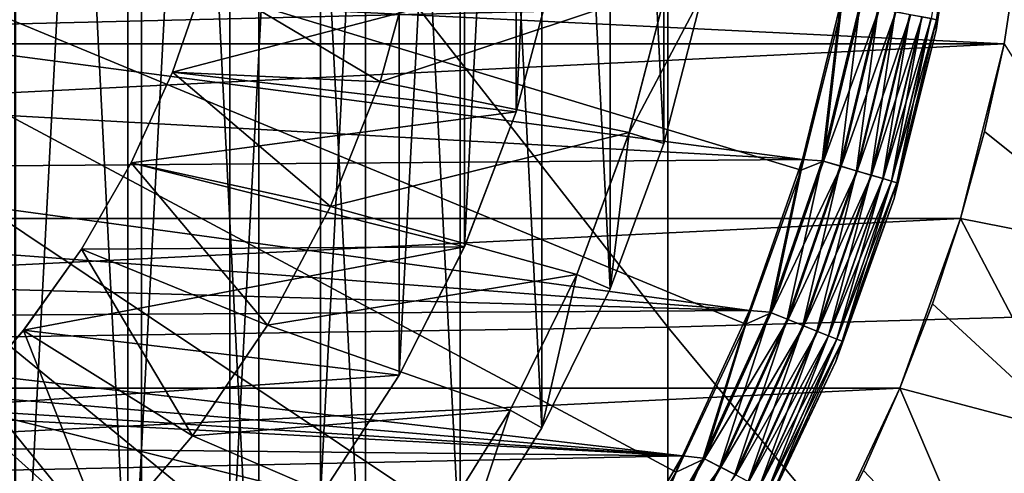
# Model space of a CAD drawing. Header units: metres. Extents: x -105 to 105, y -68 to 103.
# Tile 174 of 256: x 4.1 to 9.07, y -7.68 to -5.4. Entities that reach past the tile are written whole.
import ezdxf

# ---------------------------------------------------------------- set-up
doc = ezdxf.new("R2010")
doc.units = ezdxf.units.M
doc.layers.add('solid_FIT-BATH-150_SW0001', color=7, linetype='CONTINUOUS')
doc.layers.add('solid_FIT-BATH-150_SW0001_01', color=7, linetype='CONTINUOUS')

msp = doc.modelspace()

# ---------------------------------------------------------------- linework, layer by layer
at = {"layer": 'solid_FIT-BATH-150_SW0001'}
for points in [[(-9.20529, -4.622032, -36.203499), (9.072252, -5.518533, -36.203499), (-9.072257, -5.518507, -36.203499)], [(-9.072257, -5.518507, -36.203499), (9.072252, -5.518533, -36.203499), (-8.851866, -6.398562, -36.203499)], [(-8.851866, -6.398562, -36.203499), (8.851851, -6.398609, -36.203499), (-8.545594, -7.254566, -36.203499)], [(0.170415, -7.209896, 19.907827), (7.44925, -7.595784, 19.907827), (-7.52844, -7.440072, 19.907827)], [(-8.545594, -7.254566, -36.203499), (8.545556, -7.254657, -36.203499), (-8.157591, -8.074769, -36.203499)], [(7.44925, -7.595784, 19.907827), (-7.277618, -7.908277, 19.907827), (-7.52844, -7.440072, 19.907827)], [(7.44925, -7.595784, 19.907827), (7.042481, -8.292693, 19.907827), (-7.277618, -7.908277, 19.907827)]]:
    msp.add_3dface(points, dxfattribs=at)
at = {"layer": 'solid_FIT-BATH-150_SW0001_01'}
for points in [[(4.718188, -9.80918, -35.886429), (4.718188, 2.380956, -35.886429), (4.077437, 2.827032, -35.886429)], [(4.718188, -9.80918, -35.886429), (4.077437, 2.827032, -35.886429), (4.077437, -10.255256, -35.886429)], [(5.310259, -9.300923, -35.886429), (5.310259, 1.872699, -35.886429), (4.718188, 2.380956, -35.886429)], [(5.310259, -9.300923, -35.886429), (4.718188, 2.380956, -35.886429), (4.718188, -9.80918, -35.886429)], [(4.084939, -9.336825, -15.203499), (4.084939, 1.908601, -15.203499), (4.650236, 1.450925, -15.203499)], [(5.848383, -8.734928, -35.886429), (5.848383, 1.306704, -35.886429), (5.310259, 1.872699, -35.886429)], [(5.848383, -8.734928, -35.886429), (5.310259, 1.872699, -35.886429), (5.310259, -9.300923, -35.886429)], [(4.650236, -8.879149, -15.203499), (4.084939, -9.336825, -15.203499), (4.650236, 1.450925, -15.203499)], [(4.650236, -8.879149, -15.203499), (4.650236, 1.450925, -15.203499), (5.165037, 0.936124, -15.203499)], [(6.32655, -8.117098, -35.886429), (6.32655, 0.688874, -35.886429), (5.848383, 1.306704, -35.886429)], [(6.32655, -8.117098, -35.886429), (5.848383, 1.306704, -35.886429), (5.848383, -8.734928, -35.886429)], [(5.165037, -8.364347, -15.203499), (4.650236, -8.879149, -15.203499), (5.165037, 0.936124, -15.203499)], [(5.165037, -8.364347, -15.203499), (5.165037, 0.936124, -15.203499), (5.622713, 0.370828, -15.203499)], [(6.739295, -7.454829, -35.886429), (6.739295, 0.026605, -35.886429), (6.32655, 0.688874, -35.886429)], [(6.739295, -7.454829, -35.886429), (6.32655, 0.688874, -35.886429), (6.32655, -8.117098, -35.886429)], [(5.622713, -7.799052, -15.203499), (5.165037, -8.364347, -15.203499), (5.622713, 0.370828, -15.203499)], [(5.622713, -7.799052, -15.203499), (5.622713, 0.370828, -15.203499), (6.018705, -0.238922, -15.203499)], [(7.083107, -6.754086, -35.886429), (7.083107, -0.674138, -35.886429), (6.739295, 0.026605, -35.886429)], [(7.083107, -6.754086, -35.886429), (6.739295, 0.026605, -35.886429), (6.739295, -7.454829, -35.886429)], [(6.018705, -7.189302, -15.203499), (5.622713, -7.799052, -15.203499), (6.018705, -0.238922, -15.203499)], [(6.018705, -7.189302, -15.203499), (6.018705, -0.238922, -15.203499), (6.349063, -0.887128, -15.203499)], [(7.354518, -6.02128, -35.886429), (7.354518, -1.406944, -35.886429), (7.083107, -0.674138, -35.886429)], [(7.354518, -6.02128, -35.886429), (7.083107, -0.674138, -35.886429), (7.083107, -6.754086, -35.886429)], [(6.349063, -6.541096, -15.203499), (6.018705, -7.189302, -15.203499), (6.349063, -0.887128, -15.203499)], [(6.349063, -6.541096, -15.203499), (6.349063, -0.887128, -15.203499), (6.609917, -1.566761, -15.203499)], [(7.550108, -5.265548, -35.886429), (7.354518, -1.406944, -35.886429), (7.354518, -6.02128, -35.886429)], [(6.609917, -5.861463, -15.203499), (6.349063, -6.541096, -15.203499), (6.609917, -1.566761, -15.203499)], [(6.609917, -5.861463, -15.203499), (6.609917, -1.566761, -15.203499), (6.798072, -2.269195, -15.203499)], [(11.063119, -6.841028, 15.666407), (11.063119, -2.146972, 15.768068), (7.374184, -2.201929, 15.768067)], [(7.374184, -6.947596, 15.666214), (7.374184, -2.201929, 15.768067), (3.685249, -2.229701, 15.76842)], [(7.374184, -6.947596, 15.666214), (3.685249, -2.229701, 15.76842), (3.685249, -7.001433, 15.666829)], [(11.063119, -6.841028, 15.666407), (7.374184, -2.201929, 15.768067), (7.374184, -6.947596, 15.666214)], [(6.798072, -5.159029, -15.203499), (6.609917, -5.861463, -15.203499), (6.798072, -2.269195, -15.203499)], [(0, -3.714112, 38.063175), (3.96393, -11.129901, 37.916401), (4.67171, -10.705664, 37.916401)], [(0, -3.714112, 38.063175), (4.67171, -10.705664, 37.916401), (5.3345, -10.214096, 37.916401)], [(0, -3.714112, 38.063175), (5.3345, -10.214096, 37.916401), (5.945917, -9.65993, 37.916401)], [(0, -3.714112, 38.063175), (5.945917, -9.65993, 37.916401), (6.500072, -9.048505, 37.916401)], [(0, -3.714112, 38.063175), (6.500072, -9.048505, 37.916401), (6.991629, -8.385707, 37.916401)], [(0, -3.714112, 38.063175), (6.991629, -8.385707, 37.916401), (7.415855, -7.67792, 37.916401)], [(0, -3.714112, 38.063175), (7.415855, -7.67792, 37.916401), (7.768663, -6.93196, 37.916401)], [(0, -3.714112, 38.063175), (7.768663, -6.93196, 37.916401), (8.046657, -6.155011, 37.916401)], [(0, -3.714112, 38.063175), (8.046657, -6.155011, 37.916401), (8.247158, -5.354556, 37.916401)], [(8.702572, -5.391395, 37.605892), (8.729939, -5.39667, 37.512955), (8.850347, -4.559217, 37.512955)], [(8.850347, -4.559217, 37.512955), (8.729939, -5.39667, 37.512955), (8.857145, -4.586455, 37.416477)], [(8.857145, -4.586455, 37.416477), (8.728992, -5.450398, 37.416477), (8.857145, -4.586456, 20.407827)], [(8.729939, -5.39667, 37.512955), (8.728992, -5.450398, 37.416477), (8.857145, -4.586455, 37.416477)], [(8.857145, -4.586456, 20.407827), (8.728992, -5.450398, 20.407827), (8.729844, -5.396652, 20.31086)], [(8.728992, -5.450398, 37.416477), (8.728992, -5.450398, 20.407827), (8.857145, -4.586456, 20.407827)], [(-9.20529, -4.622032, -36.203499), (9.205288, -4.622046, -36.203499), (9.072252, -5.518533, -36.203499)], [(9.072252, -5.518533, -36.203499), (9.205288, -4.622046, -36.203499), (9.072279, -5.518623, -35.203499)], [(3.042922, -5.443428, 19.907827), (3.235863, -5.047916, 19.907827), (8.245291, -5.318151, 19.907827)], [(5.039726, -5.18505, -18.703499), (6.103859, -5.057557, -19.703499), (5.922978, -5.709189, -19.703499)], [(5.922978, -5.709189, -19.703499), (6.103859, -5.057557, -19.703499), (7.370961, -5.22869, -19.703499)], [(4.875329, -5.661693, -15.703499), (6.79812, -5.158903, -15.703499), (5.039726, -5.18505, -15.703499)], [(4.875329, -5.661693, -15.703499), (6.610014, -5.861184, -15.703499), (6.79812, -5.158903, -15.703499)], [(6.798072, -5.159029, -15.203499), (6.610014, -5.861184, -15.703499), (6.609917, -5.861463, -15.203499)], [(6.798072, -5.159029, -15.203499), (6.79812, -5.158903, -15.703499), (6.610014, -5.861184, -15.703499)], [(4.875329, -5.661693, -15.703499), (5.039726, -5.18505, -15.703499), (4.875825, -5.660604, -18.703499)], [(4.875825, -5.660604, -18.703499), (5.039726, -5.18505, -18.703499), (5.922978, -5.709189, -19.703499)], [(5.039726, -5.18505, -15.703499), (5.039726, -5.18505, -18.703499), (4.875825, -5.660604, -18.703499)], [(5.922978, -5.709189, -19.703499), (7.370961, -5.22869, -19.703499), (7.180054, -5.966222, -19.703499)], [(7.370961, -5.22869, -19.703499), (7.370979, -5.228805, -35.703499), (7.180008, -5.966466, -35.703499)], [(7.180054, -5.966222, -19.703499), (7.370961, -5.22869, -19.703499), (7.180008, -5.966466, -35.703499)], [(7.550108, -5.265548, -35.886429), (7.180008, -5.966466, -35.703499), (7.370979, -5.228805, -35.703499)], [(7.550108, -5.265548, -35.886429), (7.354518, -6.02128, -35.886429), (7.180008, -5.966466, -35.703499)], [(3.042922, -5.443428, 19.907827), (8.245291, -5.318151, 19.907827), (8.05344, -6.102017, 19.907827)], [(8.247158, -5.354556, 37.916401), (8.046657, -6.155011, 37.916401), (8.159963, -6.110093, 37.905445)], [(8.153335, -6.108147, 19.917435), (8.05344, -6.102017, 19.907827), (8.245291, -5.318151, 19.907827)], [(8.343984, -5.322283, 19.917435), (8.153335, -6.108147, 19.917435), (8.245291, -5.318151, 19.907827)], [(8.243419, -6.134598, 19.945925), (8.153335, -6.108147, 19.917435), (8.343984, -5.322283, 19.917435)], [(8.350766, -5.32359, 37.905445), (8.159963, -6.110093, 37.905445), (8.441568, -5.341091, 37.876064)], [(8.247158, -5.354556, 37.916401), (8.159963, -6.110093, 37.905445), (8.350766, -5.32359, 37.905445)], [(8.159963, -6.110093, 37.905445), (8.24869, -6.136146, 37.876064), (8.441568, -5.341091, 37.876064)], [(8.436174, -5.340051, 19.945925), (8.243419, -6.134598, 19.945925), (8.343984, -5.322283, 19.917435)], [(8.32643, -6.158973, 19.992201), (8.243419, -6.134598, 19.945925), (8.436174, -5.340051, 19.945925)], [(8.441568, -5.341091, 37.876064), (8.24869, -6.136146, 37.876064), (8.525088, -5.357188, 37.829376)], [(8.24869, -6.136146, 37.876064), (8.330301, -6.160109, 37.829376), (8.525088, -5.357188, 37.829376)], [(8.521127, -5.356424, 19.992201), (8.32643, -6.158973, 19.992201), (8.436174, -5.340051, 19.945925)], [(8.399173, -6.180332, 20.054482), (8.32643, -6.158973, 19.992201), (8.521127, -5.356424, 19.992201)], [(8.525088, -5.357188, 37.829376), (8.330301, -6.160109, 37.829376), (8.598181, -5.371275, 37.767139)], [(8.59557, -5.370772, 20.054482), (8.399173, -6.180332, 20.054482), (8.521127, -5.356424, 19.992201)], [(8.330301, -6.160109, 37.829376), (8.401725, -6.181081, 37.767139), (8.598181, -5.371275, 37.767139)], [(8.458845, -6.197853, 20.130367), (8.399173, -6.180332, 20.054482), (8.59557, -5.370772, 20.054482)], [(8.598181, -5.371275, 37.767139), (8.401725, -6.181081, 37.767139), (8.658094, -5.382823, 37.6917)], [(8.401725, -6.181081, 37.767139), (8.460269, -6.198271, 37.6917), (8.658094, -5.382823, 37.6917)], [(8.656637, -5.382542, 20.130367), (8.458845, -6.197853, 20.130367), (8.59557, -5.370772, 20.054482)], [(8.503149, -6.210862, 20.216938), (8.458845, -6.197853, 20.130367), (8.656637, -5.382542, 20.130367)], [(8.658094, -5.382823, 37.6917), (8.460269, -6.198271, 37.6917), (8.702572, -5.391395, 37.605892)], [(8.460269, -6.198271, 37.6917), (8.503731, -6.211032, 37.605892), (8.702572, -5.391395, 37.605892)], [(8.701977, -5.391281, 20.216938), (8.503149, -6.210862, 20.216938), (8.656637, -5.382542, 20.130367)], [(8.530379, -6.218857, 20.31086), (8.503149, -6.210862, 20.216938), (8.701977, -5.391281, 20.216938)], [(8.702572, -5.391395, 37.605892), (8.503731, -6.211032, 37.605892), (8.729939, -5.39667, 37.512955)], [(8.503731, -6.211032, 37.605892), (8.530473, -6.218884, 37.512955), (8.729939, -5.39667, 37.512955)], [(8.729844, -5.396652, 20.31086), (8.530379, -6.218857, 20.31086), (8.701977, -5.391281, 20.216938)], [(8.728992, -5.450398, 20.407827), (8.530379, -6.218857, 20.31086), (8.729844, -5.396652, 20.31086)], [(8.729939, -5.39667, 37.512955), (8.530473, -6.218884, 37.512955), (8.728992, -5.450398, 37.416477)], [(2.802201, -5.811057, 19.907827), (3.042922, -5.443428, 19.907827), (8.05344, -6.102017, 19.907827)], [(8.728992, -5.450398, 20.407827), (8.516777, -6.29762, 20.407827), (8.530379, -6.218857, 20.31086)], [(8.516777, -6.297619, 37.416477), (8.516777, -6.29762, 20.407827), (8.728992, -5.450398, 20.407827)], [(8.728992, -5.450398, 37.416477), (8.516777, -6.297619, 37.416477), (8.728992, -5.450398, 20.407827)], [(8.530473, -6.218884, 37.512955), (8.516777, -6.297619, 37.416477), (8.728992, -5.450398, 37.416477)], [(-8.851866, -6.398562, -36.203499), (9.072252, -5.518533, -36.203499), (8.851851, -6.398609, -36.203499)], [(9.072252, -5.518533, -36.203499), (8.972878, -5.961321, -35.203499), (8.851802, -6.398903, -35.203499)], [(8.851851, -6.398609, -36.203499), (9.072252, -5.518533, -36.203499), (8.851802, -6.398903, -35.203499)], [(9.072252, -5.518533, -36.203499), (9.072279, -5.518623, -35.203499), (8.972878, -5.961321, -35.203499)], [(8.972878, -5.961321, -35.203499), (9.072279, -5.518623, -35.203499), (9.738976, -6.573283, -34.303497)], [(4.667165, -6.11829, -18.703499), (4.875825, -5.660604, -18.703499), (5.672074, -6.338962, -19.703499)], [(4.875329, -5.661693, -15.703499), (4.875825, -5.660604, -18.703499), (4.667165, -6.11829, -18.703499)], [(4.875329, -5.661693, -15.703499), (4.667165, -6.11829, -18.703499), (4.667293, -6.11797, -15.703499)], [(4.875329, -5.661693, -15.703499), (4.667293, -6.11797, -15.703499), (6.610014, -5.861184, -15.703499)], [(4.875825, -5.660604, -18.703499), (5.922978, -5.709189, -19.703499), (5.672074, -6.338962, -19.703499)], [(5.672074, -6.338962, -19.703499), (5.922978, -5.709189, -19.703499), (7.180054, -5.966222, -19.703499)], [(2.51757, -6.145457, 19.907827), (2.802201, -5.811057, 19.907827), (8.05344, -6.102017, 19.907827)], [(4.667293, -6.11797, -15.703499), (6.34882, -6.541522, -15.703499), (6.610014, -5.861184, -15.703499)], [(6.609917, -5.861463, -15.203499), (6.610014, -5.861184, -15.703499), (6.34882, -6.541522, -15.703499)], [(6.609917, -5.861463, -15.203499), (6.34882, -6.541522, -15.703499), (6.349063, -6.541096, -15.203499)], [(8.851802, -6.398903, -35.203499), (8.972878, -5.961321, -35.203499), (9.738976, -6.573283, -34.303497)], [(5.672074, -6.338962, -19.703499), (7.180054, -5.966222, -19.703499), (6.914802, -6.682365, -19.703499)], [(6.914802, -6.682365, -19.703499), (7.180054, -5.966222, -19.703499), (6.915016, -6.68197, -35.703499)], [(7.180054, -5.966222, -19.703499), (7.180008, -5.966466, -35.703499), (6.915016, -6.68197, -35.703499)], [(7.083107, -6.754086, -35.886429), (6.915016, -6.68197, -35.703499), (7.180008, -5.966466, -35.703499)], [(7.354518, -6.02128, -35.886429), (7.083107, -6.754086, -35.886429), (7.180008, -5.966466, -35.703499)], [(2.51757, -6.145457, 19.907827), (8.05344, -6.102017, 19.907827), (7.787076, -6.863803, 19.907827)], [(7.888848, -6.872331, 19.917435), (7.787076, -6.863803, 19.907827), (8.05344, -6.102017, 19.907827)], [(8.153335, -6.108147, 19.917435), (7.888848, -6.872331, 19.917435), (8.05344, -6.102017, 19.907827)], [(7.97601, -6.907225, 19.945925), (7.888848, -6.872331, 19.917435), (8.153335, -6.108147, 19.917435)], [(8.159963, -6.110093, 37.905445), (7.895261, -6.874898, 37.905445), (8.24869, -6.136146, 37.876064)], [(8.046657, -6.155011, 37.916401), (7.895261, -6.874898, 37.905445), (8.159963, -6.110093, 37.905445)], [(8.243419, -6.134598, 19.945925), (7.97601, -6.907225, 19.945925), (8.153335, -6.108147, 19.917435)], [(2.19292, -6.441948, 19.907827), (2.51757, -6.145457, 19.907827), (7.787076, -6.863803, 19.907827)], [(4.667293, -6.11797, -15.703499), (4.415662, -6.553906, -18.703499), (4.415449, -6.554177, -15.703499)], [(4.667293, -6.11797, -15.703499), (4.415449, -6.554177, -15.703499), (6.34882, -6.541522, -15.703499)], [(4.667293, -6.11797, -15.703499), (4.667165, -6.11829, -18.703499), (4.415662, -6.553906, -18.703499)], [(4.415662, -6.553906, -18.703499), (4.667165, -6.11829, -18.703499), (5.355124, -6.936615, -19.703499)], [(4.667165, -6.11829, -18.703499), (5.672074, -6.338962, -19.703499), (5.355124, -6.936615, -19.703499)], [(8.046657, -6.155011, 37.916401), (7.768663, -6.93196, 37.916401), (7.895261, -6.874898, 37.905445)], [(7.895261, -6.874898, 37.905445), (7.98111, -6.909266, 37.876064), (8.24869, -6.136146, 37.876064)], [(8.056329, -6.93938, 19.992201), (7.97601, -6.907225, 19.945925), (8.243419, -6.134598, 19.945925)], [(8.24869, -6.136146, 37.876064), (7.98111, -6.909266, 37.876064), (8.330301, -6.160109, 37.829376)], [(7.98111, -6.909266, 37.876064), (8.060075, -6.940879, 37.829376), (8.330301, -6.160109, 37.829376)], [(8.32643, -6.158973, 19.992201), (8.056329, -6.93938, 19.992201), (8.243419, -6.134598, 19.945925)], [(8.126712, -6.967556, 20.054482), (8.056329, -6.93938, 19.992201), (8.32643, -6.158973, 19.992201)], [(8.330301, -6.160109, 37.829376), (8.060075, -6.940879, 37.829376), (8.401725, -6.181081, 37.767139)], [(8.399173, -6.180332, 20.054482), (8.126712, -6.967556, 20.054482), (8.32643, -6.158973, 19.992201)], [(8.060075, -6.940879, 37.829376), (8.129181, -6.968545, 37.767139), (8.401725, -6.181081, 37.767139)], [(8.184448, -6.990671, 20.130367), (8.126712, -6.967556, 20.054482), (8.399173, -6.180332, 20.054482)], [(8.401725, -6.181081, 37.767139), (8.129181, -6.968545, 37.767139), (8.460269, -6.198271, 37.6917)], [(8.129181, -6.968545, 37.767139), (8.185826, -6.991222, 37.6917), (8.460269, -6.198271, 37.6917)], [(8.458845, -6.197853, 20.130367), (8.184448, -6.990671, 20.130367), (8.399173, -6.180332, 20.054482)], [(8.227315, -7.007832, 20.216938), (8.184448, -6.990671, 20.130367), (8.458845, -6.197853, 20.130367)], [(8.460269, -6.198271, 37.6917), (8.185826, -6.991222, 37.6917), (8.503731, -6.211032, 37.605892)], [(8.503149, -6.210862, 20.216938), (8.227315, -7.007832, 20.216938), (8.458845, -6.197853, 20.130367)], [(8.185826, -6.991222, 37.6917), (8.227878, -7.008057, 37.605892), (8.503731, -6.211032, 37.605892)], [(8.253662, -7.01838, 20.31086), (8.227315, -7.007832, 20.216938), (8.503149, -6.210862, 20.216938)], [(8.503731, -6.211032, 37.605892), (8.227878, -7.008057, 37.605892), (8.530473, -6.218884, 37.512955)], [(8.227878, -7.008057, 37.605892), (8.253752, -7.018416, 37.512955), (8.530473, -6.218884, 37.512955)], [(8.530379, -6.218857, 20.31086), (8.253662, -7.01838, 20.31086), (8.503149, -6.210862, 20.216938)], [(8.516777, -6.29762, 20.407827), (8.253662, -7.01838, 20.31086), (8.530379, -6.218857, 20.31086)], [(8.530473, -6.218884, 37.512955), (8.253752, -7.018416, 37.512955), (8.516777, -6.297619, 37.416477)], [(8.516777, -6.297619, 37.416477), (8.222542, -7.11996, 37.416477), (8.516777, -6.29762, 20.407827)], [(8.253752, -7.018416, 37.512955), (8.222542, -7.11996, 37.416477), (8.516777, -6.297619, 37.416477)], [(8.516777, -6.29762, 20.407827), (8.222542, -7.119961, 20.407827), (8.253662, -7.01838, 20.31086)], [(8.222542, -7.11996, 37.416477), (8.222542, -7.119961, 20.407827), (8.516777, -6.29762, 20.407827)], [(5.355124, -6.936615, -19.703499), (5.672074, -6.338962, -19.703499), (6.914802, -6.682365, -19.703499)], [(-8.545594, -7.254566, -36.203499), (8.851851, -6.398609, -36.203499), (8.545556, -7.254657, -36.203499)], [(8.545556, -7.254657, -36.203499), (8.851851, -6.398609, -36.203499), (8.545748, -7.254266, -35.203499)], [(8.851851, -6.398609, -36.203499), (8.70928, -6.83035, -35.203499), (8.545748, -7.254266, -35.203499)], [(8.851851, -6.398609, -36.203499), (8.851802, -6.398903, -35.203499), (8.70928, -6.83035, -35.203499)], [(8.70928, -6.83035, -35.203499), (8.851802, -6.398903, -35.203499), (9.422813, -7.486788, -34.303497)], [(8.851802, -6.398903, -35.203499), (9.738976, -6.573283, -34.303497), (9.422813, -7.486788, -34.303497)], [(1.833376, -6.695463, 19.907827), (2.19292, -6.441948, 19.907827), (7.787076, -6.863803, 19.907827)], [(4.123624, -6.963454, -18.703499), (4.415662, -6.553906, -18.703499), (4.975757, -7.496128, -19.703499)], [(4.415449, -6.554177, -15.703499), (4.415662, -6.553906, -18.703499), (4.123624, -6.963454, -18.703499)], [(4.415449, -6.554177, -15.703499), (4.123624, -6.963454, -18.703499), (4.124319, -6.96248, -15.703499)], [(4.124319, -6.96248, -15.703499), (6.018702, -7.189291, -15.703499), (6.34882, -6.541522, -15.703499)], [(4.415449, -6.554177, -15.703499), (4.124319, -6.96248, -15.703499), (6.34882, -6.541522, -15.703499)], [(4.415662, -6.553906, -18.703499), (5.355124, -6.936615, -19.703499), (4.975757, -7.496128, -19.703499)], [(6.018705, -7.189302, -15.203499), (6.34882, -6.541522, -15.703499), (6.018702, -7.189291, -15.703499)], [(6.349063, -6.541096, -15.203499), (6.34882, -6.541522, -15.703499), (6.018705, -7.189302, -15.203499)], [(1.445539, -6.90157, 19.907827), (1.833376, -6.695463, 19.907827), (7.787076, -6.863803, 19.907827)], [(5.355124, -6.936615, -19.703499), (6.914802, -6.682365, -19.703499), (6.579311, -7.366206, -19.703499)], [(6.579311, -7.366206, -19.703499), (6.914802, -6.682365, -19.703499), (6.579436, -7.36605, -35.703499)], [(6.739295, -7.454829, -35.886429), (6.579436, -7.36605, -35.703499), (6.915016, -6.68197, -35.703499)], [(6.914802, -6.682365, -19.703499), (6.915016, -6.68197, -35.703499), (6.579436, -7.36605, -35.703499)], [(7.083107, -6.754086, -35.886429), (6.739295, -7.454829, -35.886429), (6.915016, -6.68197, -35.703499)], [(11.063119, -11.393209, 15.552959), (11.063119, -6.841028, 15.666407), (7.374184, -6.947596, 15.666214)], [(8.545748, -7.254266, -35.203499), (8.70928, -6.83035, -35.203499), (9.422813, -7.486788, -34.303497)], [(1.034914, -7.057574, 19.907827), (1.445539, -6.90157, 19.907827), (7.44925, -7.595784, 19.907827)], [(1.445539, -6.90157, 19.907827), (7.787076, -6.863803, 19.907827), (7.44925, -7.595784, 19.907827)], [(7.552919, -7.607913, 19.917435), (7.44925, -7.595784, 19.907827), (7.787076, -6.863803, 19.907827)], [(7.888848, -6.872331, 19.917435), (7.552919, -7.607913, 19.917435), (7.787076, -6.863803, 19.907827)], [(7.63637, -7.650934, 19.945925), (7.552919, -7.607913, 19.917435), (7.888848, -6.872331, 19.917435)], [(7.895261, -6.874898, 37.905445), (7.559059, -7.611078, 37.905445), (7.98111, -6.909266, 37.876064)], [(7.768663, -6.93196, 37.916401), (7.559059, -7.611078, 37.905445), (7.895261, -6.874898, 37.905445)], [(7.97601, -6.907225, 19.945925), (7.63637, -7.650934, 19.945925), (7.888848, -6.872331, 19.917435)], [(7.374184, -11.54824, 15.552386), (7.374184, -6.947596, 15.666214), (3.685249, -7.001433, 15.666829)], [(4.975757, -7.496128, -19.703499), (5.355124, -6.936615, -19.703499), (6.579311, -7.366206, -19.703499)], [(11.063119, -11.393209, 15.552959), (7.374184, -6.947596, 15.666214), (7.374184, -11.54824, 15.552386)], [(7.768663, -6.93196, 37.916401), (7.415855, -7.67792, 37.916401), (7.559059, -7.611078, 37.905445)], [(7.559059, -7.611078, 37.905445), (7.641253, -7.653451, 37.876064), (7.98111, -6.909266, 37.876064)], [(7.713268, -7.690578, 19.992201), (7.63637, -7.650934, 19.945925), (7.97601, -6.907225, 19.945925)], [(7.98111, -6.909266, 37.876064), (7.641253, -7.653451, 37.876064), (8.060075, -6.940879, 37.829376)], [(7.641253, -7.653451, 37.876064), (7.716854, -7.692427, 37.829376), (8.060075, -6.940879, 37.829376)], [(8.056329, -6.93938, 19.992201), (7.713268, -7.690578, 19.992201), (7.97601, -6.907225, 19.945925)], [(7.780653, -7.725317, 20.054482), (7.713268, -7.690578, 19.992201), (8.056329, -6.93938, 19.992201)], [(8.060075, -6.940879, 37.829376), (7.716854, -7.692427, 37.829376), (8.129181, -6.968545, 37.767139)], [(8.126712, -6.967556, 20.054482), (7.780653, -7.725317, 20.054482), (8.056329, -6.93938, 19.992201)], [(7.374184, -11.54824, 15.552386), (3.685249, -7.001433, 15.666829), (3.685249, -11.626538, 15.55318)], [(4.124319, -6.96248, -15.703499), (4.123624, -6.963454, -18.703499), (3.793733, -7.343174, -18.703499)], [(4.124319, -6.96248, -15.703499), (3.793733, -7.343174, -18.703499), (3.793733, -7.343174, -15.703499)], [(4.124319, -6.96248, -15.703499), (3.793733, -7.343174, -15.703499), (6.018702, -7.189291, -15.703499)], [(3.793733, -7.343174, -18.703499), (4.123624, -6.963454, -18.703499), (4.537728, -8.01195, -19.703499)], [(4.123624, -6.963454, -18.703499), (4.975757, -7.496128, -19.703499), (4.537728, -8.01195, -19.703499)], [(7.716854, -7.692427, 37.829376), (7.783018, -7.726536, 37.767139), (8.129181, -6.968545, 37.767139)], [(7.835931, -7.753815, 20.130367), (7.780653, -7.725317, 20.054482), (8.126712, -6.967556, 20.054482)], [(8.129181, -6.968545, 37.767139), (7.783018, -7.726536, 37.767139), (8.185826, -6.991222, 37.6917)], [(7.783018, -7.726536, 37.767139), (7.837251, -7.754496, 37.6917), (8.185826, -6.991222, 37.6917)], [(8.184448, -6.990671, 20.130367), (7.835931, -7.753815, 20.130367), (8.126712, -6.967556, 20.054482)], [(7.876973, -7.774974, 20.216938), (7.835931, -7.753815, 20.130367), (8.184448, -6.990671, 20.130367)], [(8.185826, -6.991222, 37.6917), (7.837251, -7.754496, 37.6917), (8.227878, -7.008057, 37.605892)], [(8.227315, -7.007832, 20.216938), (7.876973, -7.774974, 20.216938), (8.184448, -6.990671, 20.130367)], [(7.837251, -7.754496, 37.6917), (7.877512, -7.775251, 37.605892), (8.227878, -7.008057, 37.605892)], [(7.902198, -7.787978, 20.31086), (7.876973, -7.774974, 20.216938), (8.227315, -7.007832, 20.216938)], [(8.227878, -7.008057, 37.605892), (7.877512, -7.775251, 37.605892), (8.253752, -7.018416, 37.512955)], [(7.877512, -7.775251, 37.605892), (7.902284, -7.788023, 37.512955), (8.253752, -7.018416, 37.512955)], [(8.253662, -7.01838, 20.31086), (7.902198, -7.787978, 20.31086), (8.227315, -7.007832, 20.216938)], [(8.222542, -7.119961, 20.407827), (7.902198, -7.787978, 20.31086), (8.253662, -7.01838, 20.31086)], [(8.253752, -7.018416, 37.512955), (7.902284, -7.788023, 37.512955), (8.222542, -7.11996, 37.416477)], [(0.607228, -7.161027, 19.907827), (1.034914, -7.057574, 19.907827), (7.44925, -7.595784, 19.907827)], [(8.222542, -7.119961, 20.407827), (7.84912, -7.909503, 20.407827), (7.902198, -7.787978, 20.31086)], [(7.849121, -7.909503, 37.416477), (7.84912, -7.909503, 20.407827), (8.222542, -7.119961, 20.407827)], [(8.222542, -7.11996, 37.416477), (7.849121, -7.909503, 37.416477), (8.222542, -7.119961, 20.407827)], [(7.902284, -7.788023, 37.512955), (7.849121, -7.909503, 37.416477), (8.222542, -7.11996, 37.416477)], [(0.170415, -7.209896, 19.907827), (0.607228, -7.161027, 19.907827), (7.44925, -7.595784, 19.907827)], [(3.793733, -7.343174, -15.703499), (5.622921, -7.798818, -15.703499), (6.018702, -7.189291, -15.703499)], [(6.018705, -7.189302, -15.203499), (5.622921, -7.798818, -15.703499), (5.622713, -7.799052, -15.203499)], [(6.018705, -7.189302, -15.203499), (6.018702, -7.189291, -15.703499), (5.622921, -7.798818, -15.703499)], [(-8.157591, -8.074769, -36.203499), (8.545556, -7.254657, -36.203499), (8.15755, -8.074851, -36.203499)], [(8.15755, -8.074851, -36.203499), (8.545556, -7.254657, -36.203499), (8.157719, -8.074632, -35.203499)], [(8.545556, -7.254657, -36.203499), (8.361746, -7.669325, -35.203499), (8.157719, -8.074632, -35.203499)], [(8.361746, -7.669325, -35.203499), (8.545748, -7.254266, -35.203499), (9.02158, -8.365306, -34.303497)], [(8.545556, -7.254657, -36.203499), (8.545748, -7.254266, -35.203499), (8.361746, -7.669325, -35.203499)], [(8.545748, -7.254266, -35.203499), (9.422813, -7.486788, -34.303497), (9.02158, -8.365306, -34.303497)], [(3.793733, -7.343174, -15.703499), (2.944486, -8.814112, -15.703499), (5.622921, -7.798818, -15.703499)], [(3.793733, -7.343174, -18.703499), (4.537728, -8.01195, -19.703499), (4.045688, -8.477966, -19.703499)], [(4.975757, -7.496128, -19.703499), (6.579311, -7.366206, -19.703499), (6.176431, -8.012525, -19.703499)], [(6.32655, -8.117098, -35.886429), (6.176377, -8.012715, -35.703499), (6.579436, -7.36605, -35.703499)], [(6.579311, -7.366206, -19.703499), (6.579436, -7.36605, -35.703499), (6.176377, -8.012715, -35.703499)], [(6.176431, -8.012525, -19.703499), (6.579311, -7.366206, -19.703499), (6.176377, -8.012715, -35.703499)], [(6.739295, -7.454829, -35.886429), (6.32655, -8.117098, -35.886429), (6.579436, -7.36605, -35.703499)], [(4.537728, -8.01195, -19.703499), (4.975757, -7.496128, -19.703499), (6.176431, -8.012525, -19.703499)], [(9.422813, -7.486788, -34.303497), (9.232583, -7.930973, -26.203499), (9.02158, -8.365306, -26.203499)], [(9.02158, -8.365306, -34.303497), (9.422813, -7.486788, -34.303497), (9.02158, -8.365306, -26.203499)], [(7.14859, -8.308231, 19.917435), (7.042481, -8.292693, 19.907827), (7.44925, -7.595784, 19.907827)], [(7.552919, -7.607913, 19.917435), (7.14859, -8.308231, 19.917435), (7.44925, -7.595784, 19.907827)], [(7.227573, -8.358991, 19.945925), (7.14859, -8.308231, 19.917435), (7.552919, -7.607913, 19.917435)], [(7.559059, -7.611078, 37.905445), (7.154401, -8.311966, 37.905445), (7.641253, -7.653451, 37.876064)], [(7.415855, -7.67792, 37.916401), (7.154401, -8.311966, 37.905445), (7.559059, -7.611078, 37.905445)], [(7.63637, -7.650934, 19.945925), (7.227573, -8.358991, 19.945925), (7.552919, -7.607913, 19.917435)], [(7.415855, -7.67792, 37.916401), (6.991629, -8.385707, 37.916401), (7.154401, -8.311966, 37.905445)], [(7.154401, -8.311966, 37.905445), (7.232194, -8.361961, 37.876064), (7.641253, -7.653451, 37.876064)], [(7.300354, -8.405766, 19.992201), (7.227573, -8.358991, 19.945925), (7.63637, -7.650934, 19.945925)], [(7.641253, -7.653451, 37.876064), (7.232194, -8.361961, 37.876064), (7.716854, -7.692427, 37.829376)], [(7.713268, -7.690578, 19.992201), (7.300354, -8.405766, 19.992201), (7.63637, -7.650934, 19.945925)], [(8.157719, -8.074632, -35.203499), (8.361746, -7.669325, -35.203499), (9.02158, -8.365306, -34.303497)]]:
    msp.add_3dface(points, dxfattribs=at)

doc.saveas('drawing.dxf')
